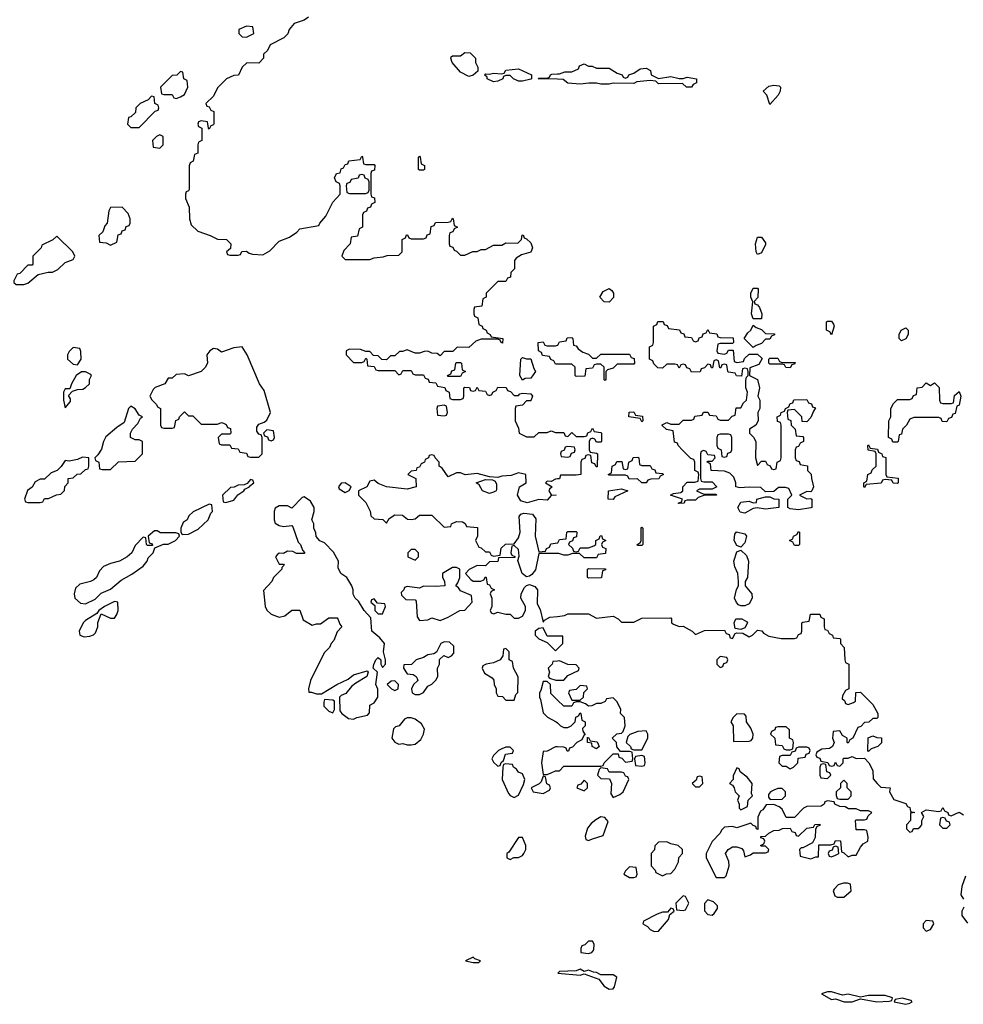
# Model space of a CAD drawing. Header units: inches. Extents: x 1980008 to 2252673, y 74414 to 260562.
# Tile 195 of 228: x 2187390 to 2191970, y 215059 to 219837. Entities that reach past the tile are written whole.
import ezdxf

# ---------------------------------------------------------------- set-up
doc = ezdxf.new("R2010")
doc.units = ezdxf.units.IN
doc.header["$MEASUREMENT"] = 0
doc.layers.add('C1281', color=7, linetype='Continuous')
doc.layers.add('C1291', color=7, linetype='Continuous')

msp = doc.modelspace()

# ---------------------------------------------------------------- linework, layer by layer
at = {"layer": 'C1281', "color": 5, "elevation": 60}
for points in [[(2188792, 219850), (2188770, 219835.3), (2188722, 219818), (2188698, 219790), (2188690.9, 219769.1), (2188671.2, 219748.9), (2188605.4, 219714.6), (2188592.7, 219687.3), (2188574, 219670), (2188574, 219650), (2188550, 219626), (2188492.7, 219627.3), (2188470, 219606), (2188452.7, 219567.3), (2188430, 219566), (2188394, 219550), (2188350, 219506), (2188330, 219466), (2188294, 219430), (2188298, 219418), (2188310, 219414), (2188318, 219398), (2188331.6, 219391.6), (2188332.7, 219332.7), (2188330, 219326), (2188318, 219322), (2188310, 219306), (2188306, 219310), (2188302, 219342), (2188270, 219346), (2188258, 219342), (2188254, 219330), (2188258, 219318), (2188274, 219310), (2188274, 219250), (2188258, 219242), (2188254, 219230), (2188254, 219190), (2188238, 219182), (2188232, 219150), (2188218, 219142), (2188212.7, 219127.3), (2188212.7, 219012.7), (2188210, 219006), (2188198, 219002), (2188194, 218990), (2188194, 218970), (2188212.7, 218927.3), (2188214, 218870), (2188222, 218842), (2188254, 218810), (2188314, 218790), (2188350, 218771.3), (2188394, 218770), (2188414, 218750), (2188412.7, 218727.3), (2188394, 218710), (2188398, 218698), (2188410, 218694), (2188450, 218694), (2188462, 218698), (2188467.3, 218712.7), (2188490, 218714), (2188503.6, 218703.6), (2188519.6, 218699.6), (2188570, 218696), (2188604.7, 218715.3), (2188650, 218762), (2188699, 218781), (2188734.6, 218805.4), (2188750, 218822), (2188842, 218838), (2188846, 218850), (2188876.4, 218883.6), (2188909.1, 218950.9), (2188946, 218990), (2188946, 219030), (2188942, 219042), (2188926, 219050), (2188918, 219070), (2188928, 219090), (2188946, 219094), (2188950, 219114), (2188962, 219118), (2188970, 219134), (2188982, 219138), (2188987.3, 219152.7), (2189042, 219158), (2189050, 219174), (2189054, 219170), (2189058, 219138), (2189070, 219134), (2189110, 219134), (2189114, 219130), (2189112.7, 219107.3), (2189098, 219102), (2189094, 219090), (2189094, 218990), (2189098, 218978), (2189112.7, 218972.7), (2189114, 218950), (2189098, 218942), (2189092.7, 218927.3), (2189078, 218922), (2189072.7, 218907.3), (2189058, 218902), (2189054, 218890), (2189054, 218830), (2189038, 218822), (2189030, 218786), (2188998, 218782), (2188994, 218750), (2188963.6, 218716.4), (2188954, 218690), (2188970, 218674), (2189090, 218674), (2189110, 218682), (2189154.6, 218685.4), (2189172.7, 218692.7), (2189230, 218694), (2189246, 218710), (2189246, 218770), (2189262, 218778), (2189267.3, 218792.7), (2189272.7, 218792.7), (2189278, 218778), (2189290, 218774), (2189350, 218774), (2189362, 218778), (2189367.3, 218792.7), (2189382, 218798), (2189387.3, 218832.7), (2189402, 218838), (2189407.3, 218852.7), (2189470, 218854), (2189482, 218858), (2189490, 218874), (2189494, 218870), (2189498, 218838), (2189514, 218830), (2189498, 218822), (2189492.7, 218807.3), (2189478, 218802), (2189474, 218790), (2189474, 218750), (2189478, 218738), (2189492.7, 218732.7), (2189498, 218718), (2189510, 218714), (2189530, 218694), (2189550, 218694), (2189588.4, 218711.6), (2189610, 218712), (2189630, 218722), (2189650, 218722), (2189690, 218742), (2189730, 218742), (2189750, 218754), (2189807.3, 218752.7), (2189826, 218770), (2189828.4, 218791.6), (2189832.7, 218792.7), (2189838, 218778), (2189850, 218774), (2189870, 218754), (2189878, 218730), (2189871.3, 218708.7), (2189824.7, 218695.3), (2189799.6, 218680.4), (2189791.6, 218668.4), (2189791.6, 218628.4), (2189774, 218610), (2189772.7, 218587.3), (2189758, 218582), (2189750, 218566), (2189710, 218566), (2189654, 218510), (2189654, 218490), (2189638, 218482), (2189632.7, 218447.3), (2189598, 218442), (2189594, 218430), (2189594, 218410), (2189598, 218398), (2189614, 218390), (2189618, 218358), (2189634, 218350), (2189638, 218338), (2189654, 218330), (2189658, 218318), (2189674, 218310), (2189678, 218298), (2189734, 218290), (2189732.7, 218267.3), (2189726, 218270), (2189722, 218282), (2189710, 218286), (2189630, 218286), (2189603.6, 218276.4), (2189570, 218246), (2189512.7, 218247.3), (2189492.7, 218227.3), (2189450, 218226), (2189430, 218206), (2189416.4, 218216.4), (2189390, 218218), (2189370, 218228), (2189352.7, 218227.3), (2189330, 218218), (2189310, 218218), (2189270, 218235.3), (2189247.3, 218227.3), (2189232.7, 218227.3), (2189210, 218206), (2189190, 218206), (2189170, 218186), (2189147.3, 218187.3), (2189130, 218206), (2189107.3, 218207.3), (2189090, 218226), (2189070, 218226), (2189043.6, 218236.4), (2188990, 218238), (2188974, 218230), (2188974, 218210), (2189010, 218174), (2189050, 218174), (2189062, 218178), (2189070, 218194), (2189074, 218190), (2189078, 218158), (2189110, 218154), (2189118, 218138), (2189130, 218134), (2189210, 218134), (2189230, 218114), (2189242, 218118), (2189250, 218134), (2189290, 218134), (2189298, 218118), (2189310, 218114), (2189350, 218114), (2189358, 218098), (2189372.7, 218092.7), (2189378, 218078), (2189410, 218074), (2189418, 218058), (2189452.7, 218052.7), (2189458, 218038), (2189474, 218030), (2189478, 217998), (2189490, 217994), (2189530, 217994), (2189542, 217998), (2189546, 218010), (2189546, 218050), (2189550, 218054), (2189572.7, 218052.7), (2189578, 218038), (2189590, 218034), (2189602, 218038), (2189610, 218054), (2189618, 218038), (2189650, 218034), (2189658, 218018), (2189670, 218014), (2189682, 218018), (2189686, 218030), (2189702, 218038), (2189710, 218054), (2189751.6, 218051.6), (2189758, 218038), (2189772.7, 218032.7), (2189790, 218014), (2189810, 218014), (2189818, 218022), (2189830, 218024.7), (2189870, 218022), (2189878, 218010), (2189870, 217988), (2189850, 217988), (2189830, 217966), (2189798, 217962), (2189794, 217950), (2189794, 217890), (2189810, 217854), (2189814, 217830), (2189850, 217812), (2189887.3, 217812.7), (2189910, 217834), (2189950, 217834), (2189970, 217842), (2189990, 217834), (2190000, 217834)], [(2190000, 219547.9), (2189906, 219550), (2189910, 219554), (2189950, 219554), (2189962, 219558), (2189966, 219570), (2189972.7, 219572.7), (2190000, 219573.6)], [(2190000, 218166), (2189990, 218166), (2189982, 218182), (2189967.3, 218187.3), (2189962, 218202), (2189927.3, 218207.3), (2189922, 218222), (2189908, 218230), (2189906, 218270), (2189930, 218274), (2189938, 218258), (2189950, 218254), (2189990, 218254), (2190000, 218257.3)], [(2190000, 217608.3), (2189990, 217608), (2189970, 217595.3), (2189950, 217598), (2189942, 217590), (2189974, 217570), (2189961, 217559), (2189958, 217550), (2189970, 217532), (2189994, 217530), (2189970, 217528), (2189950, 217506), (2189910, 217508.7), (2189852.5, 217492.5), (2189822, 217502), (2189806, 217530), (2189815.3, 217570), (2189848, 217590), (2189846, 217630), (2189810, 217638), (2189775.3, 217624.7), (2189730, 217622), (2189710, 217615.3), (2189670, 217618), (2189610, 217635.3), (2189551.6, 217628.4), (2189530, 217638), (2189510, 217638), (2189470, 217618), (2189440.4, 217660.4), (2189426, 217670), (2189426, 217690), (2189406, 217710), (2189402, 217722), (2189390, 217726), (2189378, 217722), (2189374, 217710), (2189358, 217702), (2189354, 217690), (2189338, 217682), (2189330, 217666), (2189318, 217662), (2189314, 217650), (2189290, 217646), (2189274, 217630), (2189312, 217610), (2189314, 217570), (2189270, 217559), (2189169.4, 217569.4), (2189130, 217586), (2189110, 217602), (2189090, 217598), (2189074, 217570), (2189034, 217550), (2189034, 217530), (2189070, 217494), (2189091.6, 217451.6), (2189094, 217430), (2189110, 217414), (2189151.6, 217411.6), (2189170, 217394), (2189183.1, 217416.9), (2189210, 217434), (2189248, 217432), (2189272.7, 217412.7), (2189290, 217412), (2189310, 217414), (2189330, 217432), (2189390, 217432), (2189450, 217374), (2189482, 217378), (2189486, 217390), (2189510, 217402), (2189539.6, 217399.6), (2189552.7, 217392.7), (2189558, 217378), (2189612, 217372), (2189612, 217330), (2189602, 217310), (2189618, 217278), (2189630, 217274), (2189650, 217254), (2189670, 217254), (2189678, 217238), (2189690, 217234), (2189722, 217238), (2189727.3, 217272.7), (2189748.4, 217291.6), (2189790, 217294), (2189810, 217322), (2189819.3, 217350), (2189814, 217426), (2189822.7, 217437.3), (2189837.2, 217442.8), (2189878, 217438), (2189894.8, 217414.8), (2189891, 217330), (2189910, 217254), (2189942, 217258), (2189946, 217270), (2189962, 217278), (2189967.3, 217292.7), (2190000, 217297.7)], [(2190000, 217247.2), (2189910, 217246), (2189893, 217167), (2189875.9, 217144.1), (2189863.5, 217136.5), (2189850, 217133.2), (2189828.7, 217150), (2189807.3, 217212.7), (2189813.6, 217233.6), (2189810, 217266), (2189790, 217286), (2189778, 217282), (2189774, 217250), (2189778, 217238), (2189792.7, 217232.7), (2189792.7, 217227.3), (2189714, 217226), (2189710, 217208), (2189670, 217206), (2189650, 217186), (2189610, 217188), (2189571.6, 217168.4), (2189554, 217150), (2189579.6, 217119.6), (2189590, 217112), (2189627.3, 217112.7), (2189642, 217118), (2189650, 217134), (2189654, 217130), (2189658, 217098), (2189670, 217094), (2189678, 217078), (2189694, 217070), (2189678, 217062), (2189674, 217050), (2189682, 217030), (2189682, 216990), (2189674, 216970), (2189678, 216958), (2189690, 216954), (2189710, 216962), (2189750, 216952), (2189770, 216952), (2189790, 216932), (2189810, 216932), (2189830, 216942), (2189844, 216970), (2189844, 216990), (2189822, 217030), (2189824, 217050), (2189839.3, 217080.7), (2189850, 217092), (2189864, 217096), (2189890, 217086), (2189902.8, 217070), (2189902, 217002), (2189915.3, 216975.3), (2189930, 216914), (2189936.4, 216923.6), (2189963.1, 216936.9), (2190000, 216941.3)], [(2190000, 216846), (2189950, 216846), (2189930, 216886), (2189910, 216882), (2189892, 216870), (2189892, 216850), (2189910, 216832), (2189950, 216814), (2189990, 216774), (2190000, 216784)], [(2190000, 216724.8), (2189978, 216722), (2189974, 216710), (2189954, 216690), (2189962, 216670), (2189954, 216650), (2189962, 216642), (2189991.6, 216631.6), (2190000, 216631.7)], [(2190000, 216535.4), (2189967.3, 216567.3), (2189966, 216610), (2189950, 216626), (2189930, 216626), (2189918.8, 216581.2), (2189912, 216570), (2189912, 216550), (2189918, 216538), (2189930, 216474), (2189951.6, 216451.6), (2189994, 216430), (2190000, 216424)], [(2190000, 216307.5), (2189990, 216308), (2189950, 216288), (2189930, 216286), (2189922.8, 216230), (2189930, 216174), (2189950, 216174), (2189970, 216182), (2189990, 216192), (2190000, 216192)]]:
    msp.add_lwpolyline(points, dxfattribs=at)
for points in [[(2188490, 219806), (2188454, 219790), (2188454, 219770), (2188470, 219754), (2188490, 219752), (2188510, 219762), (2188526, 219770), (2188522, 219802)], [(2189570, 219562), (2189530, 219582), (2189489, 219630), (2189482, 219650), (2189484, 219656), (2189490, 219662), (2189530, 219662), (2189550, 219678), (2189576, 219676), (2189602, 219650), (2189602, 219630), (2189612.7, 219607.3), (2189612.7, 219587.3), (2189590, 219568)], [(2188170, 219586), (2188152, 219568), (2188130, 219566), (2188074, 219510), (2188078, 219478), (2188090, 219474), (2188130, 219474), (2188138, 219458), (2188150, 219454), (2188170, 219462), (2188190, 219474), (2188206, 219510), (2188202, 219542), (2188186, 219550), (2188182, 219582)], [(2189810, 219539), (2189786, 219550), (2189770, 219566), (2189750, 219566), (2189738, 219562), (2189734, 219550), (2189710, 219538), (2189690, 219535.3), (2189658, 219550), (2189658, 219558), (2189646, 219570), (2189650, 219574), (2189670, 219572), (2189690, 219578), (2189730, 219574), (2189742, 219578), (2189750, 219591.3), (2189810, 219598), (2189874, 219570), (2189874, 219550), (2189870, 219549), (2189830, 219539)], [(2188030, 219466), (2188012.7, 219447.3), (2187974, 219430), (2187954, 219410), (2187952.7, 219387.3), (2187930, 219366), (2187918, 219362), (2187914, 219330), (2187930, 219314), (2187970, 219314), (2188047.3, 219392.7), (2188062, 219398), (2188066, 219410), (2188062, 219422), (2188046, 219430), (2188042, 219462)], [(2188070, 219278), (2188054, 219270), (2188034, 219250), (2188038, 219218), (2188070, 219214), (2188086, 219230), (2188086, 219270)], [(2189330, 219106), (2189326, 219110), (2189326, 219170), (2189330, 219174), (2189334, 219170), (2189338, 219138), (2189354, 219130), (2189354, 219110), (2189350, 219106)], [(2189050, 219086), (2189038, 219082), (2189032.7, 219067.3), (2188998, 219062), (2188992.7, 219047.3), (2188978, 219042), (2188974, 219030), (2188978, 218998), (2188990, 218994), (2189070, 218994), (2189082, 218998), (2189086, 219010), (2189086, 219050), (2189082, 219062), (2189067.3, 219067.3), (2189062, 219082)], [(2187887.3, 218927.3), (2187830, 218926), (2187822, 218910), (2187814, 218850), (2187803.6, 218836.4), (2187792.7, 218807.3), (2187774, 218790), (2187778, 218758), (2187810, 218754), (2187830, 218742), (2187862, 218758), (2187867.3, 218792.7), (2187882, 218798), (2187887.3, 218812.7), (2187902, 218818), (2187907.3, 218832.7), (2187922, 218838), (2187926, 218850), (2187926, 218870), (2187916.4, 218896.4)], [(2187570, 218786), (2187551.6, 218768.4), (2187498, 218742), (2187494, 218730), (2187454, 218690), (2187454, 218650), (2187450, 218646), (2187430, 218646), (2187390, 218606), (2187378, 218602), (2187362, 218570), (2187362, 218562), (2187372.7, 218552.7), (2187410, 218552), (2187430, 218558), (2187480.2, 218599.8), (2187528.7, 218611.3), (2187550, 218611.3), (2187575.5, 218624.5), (2187610, 218658), (2187650, 218674), (2187658, 218690), (2187648, 218710)], [(2187650, 218246), (2187630, 218226), (2187622, 218210), (2187622, 218190), (2187650, 218164.7), (2187670, 218162), (2187688.7, 218190), (2187687.3, 218227.3), (2187682, 218242)], [(2188470, 218248.7), (2188430, 218245.2), (2188370, 218224), (2188350, 218238), (2188330, 218242), (2188312, 218230), (2188298, 218210), (2188301, 218170), (2188290.7, 218149.3), (2188270.7, 218129.3), (2188210, 218108.7), (2188190, 218118), (2188150, 218115.3), (2188130, 218098), (2188110, 218098), (2188094, 218070), (2188047.3, 218052.7), (2188038, 218042), (2188022, 218010), (2188031.6, 217991.6), (2188054, 217970), (2188058, 217958), (2188074, 217950), (2188074, 217870), (2188078, 217858), (2188090, 217854), (2188130, 217854), (2188142, 217858), (2188147.3, 217892.7), (2188162, 217898), (2188166, 217910), (2188190, 217934), (2188210, 217914), (2188230, 217914), (2188270, 217874), (2188350, 217874), (2188370, 217882), (2188379.6, 217879.6), (2188392.7, 217872.7), (2188398, 217858), (2188412.7, 217852.7), (2188414, 217830), (2188410, 217826), (2188370, 217826), (2188354, 217810), (2188358, 217778), (2188370, 217774), (2188410, 217774), (2188418, 217758), (2188450, 217754), (2188458, 217738), (2188490, 217734), (2188498, 217718), (2188510, 217714), (2188550, 217714), (2188566, 217730), (2188566, 217810), (2188562, 217822), (2188550, 217826), (2188540.4, 217840.4), (2188540.4, 217859.6), (2188550, 217874), (2188576.4, 217883.6), (2188590, 217894), (2188608, 217930), (2188577, 218037), (2188554, 218070), (2188494, 218210)], [(2189470, 218106), (2189466, 218110), (2189482, 218118), (2189487.3, 218132.7), (2189502, 218138), (2189506, 218170), (2189510, 218174), (2189530, 218174), (2189534, 218170), (2189538, 218138), (2189554, 218130), (2189538, 218122), (2189530, 218106)], [(2189850, 218191.3), (2189870, 218192), (2189884.7, 218144.7), (2189894, 218130), (2189870, 218098), (2189843.6, 218096.4), (2189830, 218088), (2189818, 218110), (2189822, 218190), (2189830, 218198)], [(2187710, 218128), (2187690, 218128), (2187664.7, 218110), (2187642, 218070), (2187634, 218046), (2187610, 218046), (2187602, 218030), (2187602, 217990), (2187610, 217954), (2187636.4, 217983.6), (2187636.4, 217996.4), (2187627.3, 218012.7), (2187646, 218034), (2187670, 218042), (2187696.4, 218043.6), (2187710, 218052), (2187728, 218070), (2187728.4, 218091.6), (2187738, 218110), (2187734.6, 218114.6)], [(2187930, 217962), (2187918, 217950), (2187897.3, 217882.7), (2187861.4, 217858.6), (2187807.7, 217812.3), (2187796, 217790), (2187786.8, 217753.2), (2187770, 217726), (2187754, 217710), (2187758, 217698), (2187774, 217690), (2187778, 217658), (2187790, 217654), (2187830, 217654), (2187870, 217692), (2187950, 217694), (2187986, 217730), (2187986, 217790), (2187970, 217798), (2187950, 217798), (2187928, 217810), (2187928, 217830), (2187938, 217850), (2187963.1, 217876.9), (2187976.4, 217903.6), (2187986, 217910), (2187970, 217918), (2187950, 217948)], [(2189450, 217966), (2189418, 217962), (2189414, 217950), (2189418, 217918), (2189450, 217914), (2189462, 217918), (2189466, 217930), (2189462, 217962)], [(2188590, 217846), (2188574, 217830), (2188578, 217818), (2188592.7, 217812.7), (2188598, 217798), (2188610, 217794), (2188622, 217798), (2188626, 217810), (2188622, 217842)], [(2187694.6, 217714.6), (2187670, 217702), (2187630, 217695.3), (2187610, 217698), (2187591.2, 217668.9), (2187571.2, 217648.9), (2187542, 217638), (2187510, 217608), (2187490, 217608), (2187465.4, 217594.6), (2187451.3, 217568.7), (2187428, 217552), (2187414, 217510), (2187418, 217498), (2187430, 217494), (2187490, 217494), (2187502, 217498), (2187510, 217514), (2187530, 217514), (2187568.4, 217531.6), (2187590, 217534), (2187607.3, 217552.7), (2187608.4, 217571.6), (2187626, 217590), (2187626, 217610), (2187650, 217614), (2187668.4, 217631.6), (2187687.3, 217632.7), (2187710, 217654), (2187722, 217658), (2187726, 217670), (2187726, 217710)], [(2188510, 217606), (2188494, 217586), (2188479.6, 217580.4), (2188450, 217578), (2188431.6, 217568.4), (2188412.7, 217567.3), (2188374, 217530), (2188378, 217498), (2188390, 217494), (2188430, 217504.7), (2188448.7, 217531.3), (2188478, 217550), (2188482, 217558), (2188506, 217570), (2188506, 217574), (2188526, 217590), (2188522, 217602)], [(2189670, 217537.2), (2189635.3, 217550), (2189620.4, 217580.4), (2189606, 217590), (2189650, 217606), (2189684.7, 217604.7), (2189698, 217598), (2189703.6, 217583.6), (2189703.6, 217556.4), (2189702, 217550), (2189690, 217544)], [(2188970, 217588.7), (2188950, 217588), (2188938, 217570), (2188941, 217561), (2188970, 217542), (2188988.4, 217551.6), (2188998, 217570)], [(2188770, 217522), (2188761, 217519), (2188710, 217466), (2188690, 217478), (2188650, 217478), (2188630, 217466), (2188624.7, 217450), (2188624.7, 217410), (2188630, 217394), (2188650, 217382), (2188670, 217378), (2188710, 217382), (2188716, 217376), (2188741, 217301), (2188752, 217290), (2188762, 217262), (2188774, 217250), (2188770, 217246), (2188732.7, 217247.3), (2188716.4, 217256.4), (2188690, 217258), (2188670, 217246), (2188650, 217248), (2188639.6, 217240.4), (2188632, 217230), (2188650, 217194), (2188670, 217194), (2188674, 217190), (2188662, 217178), (2188662, 217170), (2188622, 217130), (2188614, 217110), (2188572.7, 217067.3), (2188581, 216990), (2188590, 216972), (2188610, 216952), (2188650, 216938), (2188676.4, 216943.6), (2188710, 216972), (2188750, 216972), (2188765.4, 216925.4), (2188810, 216898), (2188830, 216904.7), (2188850, 216904.7), (2188890, 216934), (2188930, 216934), (2188934, 216930), (2188943.6, 216903.6), (2188954, 216890), (2188930, 216866), (2188915.3, 216824.7), (2188902, 216810), (2188894, 216790), (2188870, 216766), (2188843.6, 216716.4), (2188802, 216630), (2188792, 216590), (2188794, 216574), (2188806, 216574), (2188830, 216564.7), (2188855.3, 216564.7), (2188929.3, 216610.7), (2188984, 216636), (2189010, 216658), (2189076.9, 216676.9), (2189082, 216670), (2189074, 216650), (2189022, 216618), (2188999.6, 216600.4), (2188972.7, 216567.3), (2188950, 216558), (2188942, 216550), (2188943.6, 216483.6), (2188954, 216470), (2188986.4, 216446.4), (2189010, 216442), (2189026, 216450), (2189078, 216462), (2189087.3, 216472.7), (2189089.1, 216510.9), (2189110, 216522), (2189128.7, 216550), (2189128.7, 216588.7), (2189118, 216610), (2189126, 216670), (2189106, 216690), (2189108, 216708), (2189118, 216730), (2189130, 216742), (2189142, 216730), (2189142, 216710), (2189150, 216694), (2189166, 216710), (2189166, 216730), (2189155.3, 216770), (2189161.2, 216810), (2189138, 216838), (2189099, 216870), (2189094.6, 216934.6), (2189062, 216970), (2189034.6, 217014.6), (2189018, 217030), (2189008.7, 217048.7), (2189008.7, 217070), (2189002, 217090), (2188978, 217130), (2188948, 217150), (2188936.4, 217176.4), (2188938, 217210), (2188913.6, 217253.6), (2188870, 217298), (2188847.3, 217307.3), (2188828.4, 217328.4), (2188827.3, 217347.3), (2188818, 217370), (2188818, 217390), (2188808, 217410), (2188819, 217450), (2188819, 217470), (2188801.2, 217501.2)], [(2188310, 217486), (2188231.2, 217448.9), (2188211, 217429), (2188202, 217410), (2188182.8, 217397.2), (2188171.3, 217370), (2188172, 217350), (2188178, 217338), (2188210, 217341), (2188256, 217364), (2188304, 217410), (2188318, 217442), (2188326, 217450), (2188322, 217482)], [(2188056.4, 217356.4), (2188043.6, 217356.4), (2188014, 217330), (2188018, 217298), (2188032.7, 217292.7), (2188034, 217286), (2188010, 217286), (2188006, 217290), (2188002, 217322), (2187990, 217326), (2187950, 217286), (2187934, 217250), (2187912, 217230), (2187874, 217210), (2187830, 217198), (2187796.9, 217183.1), (2187776.9, 217163.1), (2187762, 217130), (2187750, 217118), (2187734, 217110), (2187682, 217098), (2187661.4, 217078.6), (2187654, 217050), (2187657.3, 217030), (2187684.7, 217004.7), (2187710, 217001.6), (2187755.6, 217024.4), (2187785.6, 217054.4), (2187830, 217073.4), (2187882.9, 217117.1), (2187934.2, 217145.8), (2187990, 217184.7), (2188008.7, 217210), (2188014, 217226), (2188038, 217250), (2188046, 217274), (2188088.4, 217291.6), (2188110, 217292), (2188146, 217310), (2188166, 217330), (2188162, 217342), (2188147.3, 217347.3), (2188072.7, 217347.3)], [(2189310, 217266), (2189290, 217266), (2189274, 217250), (2189274, 217230), (2189310, 217214), (2189326, 217230), (2189326, 217250)], [(2189510, 217178), (2189490, 217178), (2189442, 217150), (2189442, 217130), (2189451.6, 217111.6), (2189454, 217090), (2189410, 217086), (2189350, 217088), (2189330, 217078), (2189270, 217086), (2189258, 217082), (2189254, 217070), (2189242, 217058), (2189243.6, 217043.6), (2189263.6, 217023.6), (2189310, 217022), (2189314.8, 217014.8), (2189319.6, 216939.6), (2189330, 216922), (2189370, 216924.7), (2189390, 216934.8), (2189430, 216922), (2189470, 216938), (2189526, 216970), (2189550, 216972), (2189586, 217010), (2189582, 217042), (2189530, 217066), (2189520.4, 217080.4), (2189506, 217090), (2189516.4, 217103.6), (2189526, 217130), (2189526, 217170)], [(2189110, 217026), (2189098, 217022), (2189094, 217010), (2189114, 216994), (2189114, 216970), (2189130, 216954), (2189150, 216954), (2189166, 216990), (2189162, 217002), (2189126, 217006)], [(2187850, 217014), (2187802, 216990), (2187774, 216970), (2187764.7, 216955.3), (2187710, 216922), (2187698, 216910), (2187678, 216870), (2187682, 216850), (2187702.8, 216842.8), (2187730, 216846), (2187748.8, 216851.1), (2187758, 216862), (2187768.7, 216890), (2187768.7, 216911.3), (2187786, 216954), (2187830, 216932), (2187850, 216932), (2187862, 216950), (2187868, 216970), (2187866, 217010)], [(2189450, 216818), (2189434, 216810), (2189412.7, 216767.3), (2189399.6, 216760.4), (2189370, 216755.3), (2189350, 216742), (2189314, 216730), (2189291.6, 216708.4), (2189254, 216706), (2189252, 216690), (2189270, 216662), (2189299.6, 216659.6), (2189314, 216650), (2189319.6, 216639.6), (2189322, 216630), (2189302, 216610), (2189292, 216590), (2189294, 216570), (2189310, 216562), (2189330, 216562), (2189350, 216572), (2189370, 216602), (2189390, 216612), (2189410, 216632), (2189419, 216650), (2189418, 216690), (2189428, 216710), (2189428, 216732), (2189448, 216752), (2189470, 216742), (2189486, 216750), (2189496.4, 216763.6), (2189496.4, 216796.4), (2189476.4, 216816.4)], [(2189750, 216786), (2189738, 216782), (2189734, 216750), (2189722, 216730), (2189690, 216715.3), (2189654, 216710), (2189638, 216702), (2189634, 216690), (2189645.4, 216665.4), (2189683.6, 216643.6), (2189691.6, 216631.6), (2189692, 216610), (2189702, 216590), (2189702, 216570), (2189710, 216554), (2189732.7, 216552.7), (2189750, 216534), (2189790, 216534), (2189798, 216562), (2189807.3, 216572.7), (2189808.4, 216648.4), (2189786, 216690), (2189782, 216722), (2189766, 216730), (2189766, 216770)], [(2189210, 216628), (2189192.7, 216627.3), (2189174, 216610), (2189194, 216590), (2189210, 216582), (2189226, 216590), (2189228, 216610)], [(2188870, 216538), (2188865.4, 216525.4), (2188866.4, 216506.4), (2188890, 216482), (2188910, 216474), (2188918, 216490), (2188918, 216530), (2188910, 216535.3)], [(2189290, 216449), (2189270, 216448.7), (2189258, 216442), (2189231, 216410), (2189214.4, 216405.6), (2189204, 216396), (2189196, 216350), (2189210.7, 216330.7), (2189230, 216321), (2189250, 216324.7), (2189270, 216318), (2189290, 216318), (2189310, 216322), (2189336, 216344), (2189349.2, 216370), (2189354.6, 216394.6), (2189340.2, 216420.2), (2189310, 216442)], [(2189770, 216306), (2189750, 216306), (2189730, 216298), (2189714, 216290), (2189690, 216266), (2189682, 216250), (2189690, 216234), (2189710, 216214), (2189722, 216218), (2189727.3, 216232.7), (2189738, 216242), (2189747.3, 216272.7), (2189782, 216278), (2189786, 216290)], [(2189750, 216226), (2189738, 216222), (2189734, 216210), (2189732, 216150), (2189762, 216082), (2189770, 216072), (2189790, 216062), (2189810, 216074), (2189835.3, 216124.7), (2189841.2, 216150), (2189830, 216178), (2189810, 216186), (2189800.4, 216200.4), (2189786, 216210), (2189782, 216222)], [(2189930, 216166), (2189921, 216139), (2189911.2, 216128.9), (2189872, 216110), (2189882, 216090), (2189930, 216082), (2189962, 216098), (2189966, 216110), (2189962, 216122), (2189948.4, 216128.4), (2189942, 216162)], [(2189830, 215868.7), (2189810, 215868), (2189763.6, 215796.4), (2189754, 215790), (2189754, 215770), (2189770, 215762), (2189788.4, 215771.6), (2189810, 215771), (2189830, 215781), (2189837.2, 215790), (2189846, 215810), (2189846, 215830)], [(2189590, 215288), (2189554, 215270), (2189590, 215261), (2189610, 215262), (2189618, 215262), (2189626, 215270), (2189599, 215279)]]:
    msp.add_lwpolyline(points, close=True, dxfattribs=at)
at = {"layer": 'C1291', "color": 5, "elevation": 60}
for points in [[(2190000, 219573.6), (2190010, 219574), (2190036.4, 219583.6), (2190070, 219584.7), (2190102, 219598), (2190107.3, 219612.7), (2190130, 219622), (2190151.3, 219611.3), (2190168.7, 219611.3), (2190190, 219602), (2190250, 219602), (2190290, 219578), (2190314, 219570), (2190318, 219558), (2190330, 219554), (2190342, 219558), (2190346, 219570), (2190370, 219578), (2190402, 219598), (2190430, 219601), (2190452, 219590), (2190454, 219570), (2190490, 219551.3), (2190550, 219561), (2190590, 219551.3), (2190610, 219551.3), (2190630, 219558), (2190674, 219550), (2190674, 219530), (2190658, 219522), (2190650, 219509), (2190626, 219510), (2190607.3, 219527.3), (2190490, 219526), (2190478, 219538), (2190450, 219542), (2190384.7, 219535.3), (2190370, 219528), (2190270, 219528.7), (2190250, 219524), (2190210, 219524), (2190190, 219528.7), (2190151.6, 219528.4), (2190110, 219524), (2190050, 219528.7), (2190027.3, 219547.3), (2190000, 219547.9)], [(2190000, 218257.3), (2190002, 218258), (2190010, 218274), (2190042, 218278), (2190047.3, 218292.7), (2190070, 218294), (2190074, 218290), (2190078, 218258), (2190090, 218254), (2190099.6, 218239.6), (2190123.6, 218223.6), (2190150, 218214), (2190170, 218194), (2190190, 218194), (2190210, 218214), (2190350, 218214), (2190358, 218198), (2190372.7, 218192.7), (2190374, 218170), (2190370, 218166), (2190290, 218166), (2190270, 218146), (2190242, 218138), (2190234, 218130), (2190234, 218090), (2190230, 218086), (2190226, 218090), (2190226, 218150), (2190210, 218166), (2190190, 218166), (2190178, 218162), (2190170, 218146), (2190138, 218142), (2190132.7, 218107.3), (2190090, 218106), (2190086, 218110), (2190086, 218150), (2190070, 218166), (2190000, 218166)], [(2190000, 217834), (2190030, 217834), (2190038, 217818), (2190050, 217814), (2190070, 217834), (2190090, 217814), (2190130, 217814), (2190142, 217818), (2190147.3, 217832.7), (2190162, 217838), (2190170, 217854), (2190178, 217838), (2190210, 217834), (2190214, 217830), (2190214, 217790), (2190210, 217786), (2190190, 217786), (2190182, 217802), (2190170, 217806), (2190158, 217802), (2190154, 217790), (2190154, 217750), (2190158, 217738), (2190190, 217734), (2190194, 217730), (2190192.7, 217667.3), (2190187.3, 217667.3), (2190182, 217682), (2190167.3, 217687.3), (2190162, 217722), (2190150, 217726), (2190138, 217722), (2190132.7, 217707.3), (2190118, 217702), (2190114, 217690), (2190114, 217630), (2190090, 217626), (2190014, 217626), (2190010, 217608.7), (2190000, 217608.3)], [(2190000, 217297.7), (2190002, 217298), (2190010, 217314), (2190042, 217318), (2190046, 217350), (2190050, 217354), (2190090, 217354), (2190094, 217350), (2190092.7, 217327.3), (2190078, 217322), (2190072.7, 217307.3), (2190058, 217302), (2190054, 217290), (2190072.7, 217272.7), (2190078, 217258), (2190090, 217254), (2190102, 217258), (2190110, 217274), (2190150, 217274), (2190176.4, 217283.6), (2190186, 217290), (2190186, 217310), (2190202, 217318), (2190207.3, 217332.7), (2190214, 217334), (2190218, 217318), (2190234, 217310), (2190218, 217302), (2190214, 217290), (2190218, 217278), (2190234, 217270), (2190232.7, 217247.3), (2190198, 217242), (2190190, 217226), (2190130, 217226), (2190107.3, 217247.3), (2190072.7, 217247.3), (2190050, 217238), (2190030, 217238), (2190007.3, 217247.3), (2190000, 217247.2)], [(2190000, 216941.3), (2190034.6, 216945.4), (2190050, 216954), (2190150, 216954), (2190190, 216932), (2190270, 216942), (2190294, 216930), (2190310, 216914), (2190370, 216914), (2190410, 216932), (2190550, 216934), (2190554, 216930), (2190554, 216910), (2190563.6, 216903.6), (2190590, 216892), (2190610, 216894), (2190654, 216870), (2190670, 216854), (2190712.7, 216872.7), (2190810, 216874), (2190818, 216858), (2190832.7, 216852.7), (2190838, 216838), (2190850, 216834), (2190862, 216858), (2190870, 216862), (2190899.6, 216859.6), (2190930, 216842), (2190946, 216850), (2190970, 216874), (2190991.3, 216871.3), (2190999.6, 216859.6), (2191025.4, 216845.4), (2191086, 216834), (2191150, 216834), (2191162, 216838), (2191170, 216854), (2191182, 216858), (2191186, 216870), (2191186, 216910), (2191190, 216914), (2191222, 216918), (2191227.3, 216952.7), (2191272.7, 216952.7), (2191278, 216938), (2191294, 216930), (2191294, 216890), (2191298, 216878), (2191310, 216874), (2191318, 216858), (2191334, 216850), (2191338, 216838), (2191370, 216834), (2191374, 216830), (2191374, 216810), (2191392, 216790), (2191394, 216730), (2191398, 216718), (2191414, 216710), (2191414, 216590), (2191398, 216582), (2191383.6, 216556.4), (2191382, 216542), (2191392.7, 216532.7), (2191398, 216518), (2191410, 216514), (2191436.4, 216523.6), (2191446, 216530), (2191447.3, 216572.7), (2191470, 216574), (2191530, 216514), (2191554, 216470), (2191554, 216450), (2191550, 216446), (2191530, 216446), (2191511.6, 216428.4), (2191490, 216426), (2191472.7, 216407.3), (2191458, 216402), (2191434, 216350), (2191418, 216342), (2191410, 216326), (2191406, 216330), (2191406, 216350), (2191383.1, 216363.1), (2191370, 216386), (2191338, 216382), (2191334, 216350), (2191342, 216330), (2191334, 216310), (2191319.6, 216300.4), (2191283.6, 216296.4), (2191258, 216282), (2191254, 216270), (2191258, 216258), (2191272.7, 216252.7), (2191278, 216238), (2191312.7, 216232.7), (2191318, 216218), (2191330, 216214), (2191342, 216218), (2191350, 216234), (2191358, 216218), (2191370, 216214), (2191386, 216230), (2191386, 216250), (2191390, 216254), (2191410, 216254), (2191430, 216262), (2191450, 216252), (2191490, 216254), (2191510.9, 216230.9), (2191530, 216194), (2191532.7, 216152.7), (2191552, 216130), (2191570, 216112), (2191614, 216110), (2191612, 216090), (2191632, 216052), (2191690, 216034), (2191698, 216018), (2191710, 216014), (2191714, 215994), (2191734, 215990), (2191714, 215986), (2191714, 215950), (2191694, 215930), (2191694, 215910), (2191710, 215894), (2191722, 215898), (2191728, 215912), (2191750, 215912), (2191760.4, 215919.6), (2191768, 215930), (2191768.4, 215951.6), (2191778, 215970), (2191766, 215990), (2191790, 216002), (2191850, 215994), (2191862, 215998), (2191870, 216014), (2191878, 215998), (2191894, 215990), (2191898, 215978), (2191910, 215974), (2191950, 215992), (2191970, 215978)], [(2190000, 216784), (2190026, 216810), (2190026, 216846), (2190000, 216846)], [(2190000, 216631.7), (2190030, 216632), (2190050, 216654), (2190102, 216678), (2190106, 216690), (2190090, 216706), (2190050, 216708), (2190010, 216726), (2190000, 216724.8)], [(2190000, 216192), (2190010, 216192), (2190030, 216214), (2190210, 216214), (2190222, 216218), (2190226, 216230), (2190270, 216274), (2190294, 216274), (2190298, 216258), (2190312.7, 216252.7), (2190330, 216234), (2190362, 216238), (2190366, 216250), (2190362, 216282), (2190350, 216286), (2190306, 216286), (2190288, 216308), (2190286, 216330), (2190266, 216350), (2190288.4, 216371.6), (2190310, 216374), (2190318, 216382), (2190328, 216410), (2190326, 216450), (2190306, 216470), (2190308, 216490), (2190290, 216526), (2190270, 216546), (2190238, 216542), (2190231.6, 216528.4), (2190210, 216518), (2190190, 216518), (2190167.3, 216507.3), (2190150, 216506), (2190136.4, 216516.4), (2190110, 216526), (2190090, 216526), (2190078, 216522), (2190070, 216506), (2190030, 216506), (2190000, 216535.4)], [(2190000, 216424), (2190014, 216410), (2190030, 216402), (2190050, 216402), (2190066, 216410), (2190086, 216430), (2190088.4, 216451.6), (2190102, 216458), (2190110, 216474), (2190114, 216470), (2190118, 216438), (2190134, 216430), (2190134, 216410), (2190122, 216398), (2190123.6, 216383.6), (2190134, 216366), (2190130, 216366), (2190118, 216342), (2190094, 216330), (2190072.7, 216307.3), (2190058, 216302), (2190052.7, 216287.3), (2190047.3, 216287.3), (2190042, 216302), (2190030, 216306), (2190000, 216307.5)], [(2191979.8, 215680.2), (2191962, 215630), (2191958, 215590), (2191971.2, 215568.9)], [(2191972, 215530), (2191962, 215510), (2191962, 215490), (2191990, 215452)]]:
    msp.add_lwpolyline(points, dxfattribs=at)
for points in [[(2191030, 219426), (2191015.3, 219470), (2190998, 219490), (2191026.3, 219513.7), (2191050, 219518.8), (2191076, 219516), (2191082, 219510), (2191081, 219490), (2191070.8, 219470)], [(2190970, 218698), (2190964, 218710), (2190961.2, 218750), (2190970, 218782), (2190990, 218782), (2191010, 218754), (2191010, 218746), (2190990, 218706)], [(2190250, 218466), (2190227.3, 218467.3), (2190206, 218490), (2190222, 218518), (2190250, 218532), (2190263.6, 218523.6), (2190272, 218510), (2190271.6, 218488.4)], [(2190950, 218386), (2190942, 218410), (2190947.3, 218467.3), (2190938, 218490), (2190938, 218510), (2190950, 218534), (2190970, 218534), (2190974, 218530), (2190971.6, 218488.4), (2190954, 218470), (2190958, 218458), (2190970, 218454), (2190979.6, 218439.6), (2190991.3, 218410), (2190990, 218386)], [(2190670, 218274), (2190682, 218278), (2190687.3, 218292.7), (2190702, 218298), (2190707.3, 218312.7), (2190722, 218318), (2190730, 218334), (2190738, 218318), (2190772.7, 218312.7), (2190778, 218298), (2190790, 218294), (2190852.7, 218292.7), (2190854, 218270), (2190850, 218266), (2190790, 218266), (2190778, 218262), (2190774, 218230), (2190778, 218218), (2190810, 218214), (2190822, 218218), (2190830, 218234), (2190852.7, 218232.7), (2190858, 218178), (2190870, 218174), (2190902, 218178), (2190907.3, 218192.7), (2190930, 218214), (2190970, 218214), (2190992.7, 218192.7), (2190976.9, 218163.1), (2190932.7, 218147.3), (2190932, 218110), (2190971, 218091), (2190981, 218050), (2190972, 218010), (2190982, 217990), (2190982, 217950), (2190972, 217930), (2190974, 217890), (2190962, 217870), (2190932, 217850), (2190932, 217830), (2190951.2, 217811.1), (2190962, 217790), (2190961, 217710), (2190970, 217674), (2190990, 217694), (2191010, 217694), (2191018, 217678), (2191032.7, 217672.7), (2191038, 217658), (2191050, 217654), (2191062, 217658), (2191066, 217690), (2191082, 217698), (2191086, 217710), (2191086, 217870), (2191082, 217882), (2191067.3, 217887.3), (2191066, 217910), (2191082, 217918), (2191086, 217930), (2191102, 217938), (2191106, 217950), (2191122, 217958), (2191130, 217974), (2191142, 217978), (2191147.3, 217992.7), (2191210, 217994), (2191218, 217978), (2191232.7, 217972.7), (2191238, 217958), (2191252.7, 217952.7), (2191242, 217938), (2191230, 217906), (2191210, 217886), (2191187.3, 217887.3), (2191186, 217910), (2191150, 217946), (2191118, 217942), (2191114, 217930), (2191118, 217898), (2191132.7, 217892.7), (2191134, 217870), (2191154, 217850), (2191158, 217818), (2191190, 217814), (2191194, 217810), (2191194, 217790), (2191178, 217782), (2191170, 217766), (2191158, 217762), (2191154, 217750), (2191154, 217710), (2191158, 217698), (2191172.7, 217692.7), (2191178, 217678), (2191212.7, 217672.7), (2191214, 217650), (2191231.6, 217631.6), (2191232, 217610), (2191242, 217570), (2191234, 217550), (2191230, 217546), (2191210, 217548), (2191174, 217530), (2191210, 217512), (2191230, 217514), (2191234, 217510), (2191234, 217470), (2191230, 217468.7), (2191170, 217459), (2191130, 217464), (2191118, 217470), (2191118, 217510), (2191138, 217530), (2191122, 217562), (2191107.3, 217567.3), (2191072.7, 217567.3), (2191050, 217548), (2191010, 217546), (2190987.3, 217567.3), (2190930, 217569.2), (2190885.2, 217565.2), (2190866, 217570), (2190866, 217590), (2190856.4, 217616.4), (2190836.4, 217636.4), (2190810, 217646), (2190746, 217650), (2190742, 217682), (2190726, 217690), (2190730, 217694), (2190750, 217694), (2190766, 217710), (2190762, 217722), (2190730, 217726), (2190722, 217742), (2190710, 217746), (2190698, 217742), (2190694, 217730), (2190694, 217610), (2190698, 217598), (2190710, 217594), (2190750, 217594), (2190774, 217570), (2190750, 217558), (2190690, 217558), (2190674, 217550), (2190710, 217534), (2190770, 217534), (2190771.3, 217530), (2190710, 217528.7), (2190682, 217518), (2190670, 217506), (2190630, 217506), (2190618, 217502), (2190614, 217490), (2190590, 217488.7), (2190586, 217490), (2190602, 217498), (2190606, 217510), (2190548, 217530), (2190563.1, 217536.9), (2190598, 217542), (2190608, 217550), (2190608.7, 217570), (2190630, 217592), (2190667.3, 217592.7), (2190682, 217598), (2190686, 217630), (2190682, 217642), (2190666, 217650), (2190666, 217690), (2190662, 217702), (2190647.3, 217707.3), (2190607.3, 217747.3), (2190586, 217770), (2190582, 217782), (2190567.3, 217787.3), (2190562, 217842), (2190528.4, 217848.4), (2190508.4, 217868.4), (2190508.4, 217871.6), (2190530, 217882), (2190550, 217874), (2190590, 217874), (2190610, 217894), (2190650, 217894), (2190662, 217898), (2190667.3, 217912.7), (2190702, 217918), (2190708, 217932), (2190730, 217932), (2190738, 217918), (2190770, 217914), (2190778, 217898), (2190790, 217894), (2190830, 217894), (2190847.3, 217912.7), (2190862, 217918), (2190867.3, 217952.7), (2190890, 217954), (2190902, 217978), (2190918, 217990), (2190922, 218030), (2190914, 218050), (2190914, 218086), (2190918, 218102), (2190926, 218110), (2190926, 218130), (2190922, 218142), (2190910, 218146), (2190898, 218142), (2190892.7, 218107.3), (2190868, 218108), (2190862, 218122), (2190830, 218126), (2190826, 218130), (2190822, 218162), (2190810, 218166), (2190798, 218162), (2190792.7, 218147.3), (2190787.3, 218147.3), (2190782, 218182), (2190770, 218186), (2190758, 218182), (2190752.7, 218147.3), (2190747.3, 218147.3), (2190742, 218162), (2190730, 218166), (2190712.7, 218147.3), (2190698, 218142), (2190692, 218128), (2190650, 218126), (2190642, 218142), (2190627.3, 218147.3), (2190622, 218162), (2190610, 218166), (2190598, 218162), (2190590, 218146), (2190582, 218162), (2190570, 218166), (2190530, 218166), (2190510, 218146), (2190487.3, 218147.3), (2190467.3, 218167.3), (2190462, 218182), (2190446, 218190), (2190446, 218250), (2190462, 218258), (2190466, 218270), (2190466, 218350), (2190482, 218358), (2190487.3, 218372.7), (2190512.7, 218372.7), (2190518, 218358), (2190532.7, 218352.7), (2190538, 218338), (2190592.7, 218332.7), (2190598, 218318), (2190612.7, 218312.7), (2190618, 218298), (2190650, 218294), (2190658, 218278)], [(2191330, 218308), (2191322, 218322), (2191306, 218330), (2191306, 218370), (2191310, 218374), (2191330, 218374), (2191339.6, 218359.6), (2191342, 218350)], [(2190950, 218246), (2190906, 218290), (2190923.1, 218316.9), (2190938, 218330), (2190950, 218354), (2190963.6, 218343.6), (2190990, 218334), (2191010, 218314), (2191052.7, 218312.7), (2191052.7, 218307.3), (2191038, 218302), (2191030, 218286), (2191010, 218286), (2190990, 218266), (2190963.6, 218256.4)], [(2191670, 218278), (2191658, 218290), (2191658, 218310), (2191668, 218330), (2191690, 218342), (2191702, 218330), (2191702, 218310), (2191690, 218288)], [(2191130, 218148), (2191108.4, 218148.4), (2191102, 218162), (2191090, 218166), (2191030, 218166), (2191026, 218170), (2191026, 218190), (2191030, 218194), (2191070, 218194), (2191078, 218178), (2191090, 218174), (2191152.7, 218172.7), (2191150, 218166), (2191138, 218162)], [(2191870, 217974), (2191910, 217974), (2191922, 217978), (2191927.3, 218012.7), (2191950, 218032), (2191958, 218010), (2191950, 217966), (2191938, 217962), (2191930, 217926), (2191918, 217922), (2191912.7, 217907.3), (2191898, 217902), (2191890, 217886), (2191867.3, 217887.3), (2191862, 217902), (2191850, 217906), (2191730, 217906), (2191710, 217898), (2191694, 217870), (2191674, 217850), (2191670, 217826), (2191658, 217822), (2191654, 217790), (2191650, 217786), (2191627.3, 217787.3), (2191622, 217802), (2191606, 217810), (2191608, 217890), (2191618, 217910), (2191618, 217950), (2191630, 217974), (2191650, 217994), (2191710, 217994), (2191722, 217998), (2191727.3, 218012.7), (2191742, 218018), (2191746, 218050), (2191770, 218054), (2191790, 218074), (2191810, 218062), (2191830, 218074), (2191852.7, 218052.7), (2191854, 217990), (2191858, 217978)], [(2190410, 217886), (2190402, 217902), (2190346, 217910), (2190347.3, 217932.7), (2190370, 217934), (2190378, 217918), (2190412.7, 217912.7), (2190414, 217890)], [(2190830, 217826), (2190790, 217826), (2190778, 217822), (2190774, 217810), (2190774, 217770), (2190778, 217758), (2190794, 217750), (2190798, 217718), (2190810, 217714), (2190822, 217718), (2190827.3, 217732.7), (2190842, 217738), (2190846, 217750), (2190846, 217810), (2190842, 217822)], [(2190050, 217766), (2190038, 217762), (2190032.7, 217747.3), (2190018, 217742), (2190014, 217730), (2190018, 217718), (2190050, 217714), (2190062, 217718), (2190067.3, 217732.7), (2190082, 217738), (2190086, 217750), (2190082, 217762)], [(2191650, 217586), (2191628.4, 217588.4), (2191622, 217602), (2191590, 217606), (2191578, 217602), (2191571.6, 217588.4), (2191498, 217582), (2191490, 217566), (2191486, 217570), (2191486, 217590), (2191502, 217598), (2191506, 217630), (2191522, 217638), (2191527.3, 217652.7), (2191546, 217670), (2191546, 217730), (2191542, 217742), (2191507.3, 217747.3), (2191506, 217770), (2191510, 217774), (2191518, 217758), (2191552.7, 217752.7), (2191558, 217738), (2191574, 217730), (2191578, 217718), (2191592.7, 217712.7), (2191594, 217630), (2191598, 217618), (2191652.7, 217612.7), (2191654, 217590)], [(2190410, 217674), (2190450, 217674), (2190458, 217658), (2190472.7, 217652.7), (2190478, 217638), (2190510, 217634), (2190514, 217630), (2190498, 217622), (2190491.6, 217608.4), (2190452.7, 217607.3), (2190438, 217602), (2190430, 217588.7), (2190410, 217588.7), (2190388.4, 217608.4), (2190348, 217608), (2190342, 217622), (2190330, 217626), (2190250, 217626), (2190246, 217630), (2190262, 217638), (2190266, 217670), (2190282, 217678), (2190287.3, 217692.7), (2190312.7, 217692.7), (2190318, 217658), (2190330, 217654), (2190342, 217658), (2190346, 217690), (2190362, 217698), (2190367.3, 217712.7), (2190390, 217714), (2190394, 217710), (2190398, 217678)], [(2190270, 217509.2), (2190246, 217510), (2190248, 217550), (2190310, 217561), (2190342, 217550), (2190278, 217522)], [(2191010, 217462), (2190968.8, 217468.9), (2190950, 217465.2), (2190910, 217442.7), (2190887.2, 217447.2), (2190876, 217470), (2190890, 217496), (2190930, 217501), (2190950, 217492), (2190966, 217494), (2190968, 217510), (2191010, 217522), (2191030, 217522), (2191050, 217512), (2191074, 217510), (2191074, 217470)], [(2190390, 217286), (2190386, 217290), (2190402, 217298), (2190406, 217310), (2190406, 217370), (2190410, 217374), (2190414, 217370), (2190414, 217290), (2190410, 217286)], [(2190890, 217278), (2190870, 217286), (2190858, 217310), (2190860.4, 217339.6), (2190868.8, 217351.1), (2190910, 217342), (2190918, 217330), (2190910, 217298)], [(2191150, 217286), (2191142, 217302), (2191126, 217310), (2191142, 217318), (2191146, 217330), (2191162, 217338), (2191170, 217354), (2191174, 217350), (2191174, 217290), (2191170, 217286)], [(2190890, 216993.2), (2190878, 216998), (2190868.8, 217008.9), (2190859, 217030), (2190868.8, 217071.1), (2190878, 217090), (2190878, 217110), (2190875.3, 217150), (2190861.2, 217181.2), (2190856, 217210), (2190870, 217254), (2190890, 217262), (2190917.5, 217237.5), (2190927.7, 217210), (2190922, 217130), (2190911.3, 217110), (2190911.3, 217090), (2190942.8, 217050), (2190944, 217030), (2190930, 217002), (2190910, 216993.2)], [(2190150, 217126), (2190146, 217130), (2190146, 217170), (2190150, 217174), (2190232.7, 217172.7), (2190232.7, 217167.3), (2190218, 217162), (2190214, 217130), (2190210, 217128)], [(2190890, 216878), (2190862, 216882), (2190858, 216910), (2190866, 216930), (2190894, 216930), (2190916.9, 216916.9), (2190922, 216910), (2190910, 216886)], [(2190790, 216746), (2190774, 216730), (2190774, 216710), (2190790, 216694), (2190802, 216698), (2190807.3, 216712.7), (2190822, 216718), (2190826, 216730), (2190822, 216742)], [(2190110, 216606), (2190090, 216586), (2190058, 216582), (2190054, 216570), (2190070, 216534), (2190110, 216534), (2190126, 216550), (2190127.3, 216572.7), (2190146, 216590), (2190142, 216602)], [(2190870, 216468), (2190852, 216450), (2190842, 216430), (2190852, 216410), (2190854, 216334), (2190930, 216336), (2190940.4, 216339.6), (2190948.7, 216350), (2190949, 216370), (2190939, 216399), (2190918, 216430), (2190916.4, 216456.4), (2190907.3, 216467.3)], [(2191110, 216406), (2191070, 216406), (2191058, 216402), (2191054, 216390), (2191038, 216382), (2191034, 216370), (2191054, 216350), (2191058, 216318), (2191090, 216314), (2191098, 216298), (2191110, 216294), (2191130, 216294), (2191142, 216298), (2191146, 216330), (2191142, 216342), (2191126, 216350), (2191126, 216390)], [(2190430, 216386), (2190390, 216382), (2190351.6, 216368.4), (2190342, 216358), (2190334, 216330), (2190354, 216310), (2190358, 216298), (2190370, 216294), (2190410, 216294), (2190438, 216350), (2190438, 216370)], [(2191510, 216286), (2191506, 216290), (2191507.3, 216352.7), (2191530, 216362), (2191550, 216354), (2191572.7, 216352.7), (2191572.7, 216327.3), (2191554, 216310), (2191522, 216298)], [(2190190, 216298), (2190168, 216310), (2190166, 216326), (2190146, 216330), (2190146, 216354), (2190150, 216354), (2190158, 216338), (2190192.7, 216332.7), (2190202, 216310)], [(2190410, 216266), (2190378, 216262), (2190374, 216250), (2190378, 216218), (2190410, 216214), (2190422, 216218), (2190426, 216230), (2190422, 216262)], [(2191210, 216306), (2191170, 216306), (2191158, 216302), (2191152.7, 216287.3), (2191138, 216282), (2191130, 216266), (2191090, 216266), (2191078, 216262), (2191074, 216230), (2191090, 216214), (2191110, 216214), (2191130, 216202), (2191146, 216210), (2191166, 216230), (2191167.3, 216252.7), (2191202, 216258), (2191207.3, 216272.7), (2191222, 216278), (2191226, 216290), (2191222, 216302)], [(2191290, 216226), (2191278, 216222), (2191274, 216210), (2191274, 216170), (2191278, 216158), (2191310, 216154), (2191326, 216170), (2191322, 216182), (2191307.3, 216187.3), (2191302, 216222)], [(2190210, 216206), (2190202, 216198), (2190194, 216170), (2190210, 216154), (2190252.7, 216152.7), (2190262, 216130), (2190259.6, 216079.6), (2190270, 216062), (2190303.1, 216076.9), (2190318, 216090), (2190346, 216150), (2190342, 216162), (2190330, 216166), (2190322, 216182), (2190310, 216186), (2190250, 216186), (2190242, 216202)], [(2190690, 216166), (2190678, 216162), (2190672.7, 216147.3), (2190654, 216130), (2190670, 216114), (2190690, 216114), (2190706, 216130), (2190702, 216162)], [(2190870, 216206), (2190852.7, 216167.3), (2190852, 216150), (2190834, 216130), (2190850, 216122), (2190858, 216110), (2190862, 216090), (2190882, 216070), (2190874, 216050), (2190882, 216030), (2190882, 216010), (2190890, 216002), (2190922, 216018), (2190926, 216050), (2190946, 216070), (2190942, 216082), (2190944, 216130), (2190920.4, 216160.4), (2190887.3, 216187.3), (2190882, 216202)], [(2190130, 216146), (2190112.7, 216127.3), (2190098, 216122), (2190094, 216110), (2190130, 216094), (2190146, 216110), (2190146, 216130)], [(2191390, 216146), (2191374, 216130), (2191374, 216110), (2191352, 216090), (2191352.7, 216072.7), (2191358, 216058), (2191370, 216054), (2191410, 216054), (2191426, 216070), (2191426, 216090), (2191406, 216110), (2191406, 216130)], [(2191090, 216106), (2191070, 216106), (2191050, 216098), (2191034, 216090), (2191023.6, 216076.4), (2191023.6, 216063.6), (2191032.7, 216052.7), (2191090, 216054), (2191106, 216070), (2191106, 216090)], [(2191310, 216046), (2191298, 216042), (2191294, 216030), (2191279.6, 216020.4), (2191210, 216018), (2191194, 216010), (2191150, 215966), (2191110, 215966), (2191090, 216006), (2191076.4, 216016.4), (2191050, 216028), (2191012.7, 216027.3), (2190996.9, 216003.1), (2190984.7, 215995.3), (2190972.7, 215967.3), (2190972.7, 215907.3), (2190966, 215910), (2190962, 215922), (2190950, 215926), (2190938, 215938), (2190870, 215915.3), (2190850, 215922), (2190810, 215918), (2190796, 215904), (2190790, 215888.7), (2190751.2, 215848.9), (2190722, 215790), (2190722, 215770), (2190770, 215674), (2190810, 215674), (2190818, 215682), (2190832.7, 215730), (2190832.1, 215752.1), (2190815.3, 215790), (2190828, 215810), (2190850, 215822.8), (2190870, 215822.8), (2190894.4, 215814.4), (2190902.8, 215802.8), (2190910, 215774), (2190936.4, 215783.6), (2190950, 215794), (2191010, 215794), (2191022, 215798), (2191026, 215810), (2191010, 215826), (2190990, 215826), (2190986, 215830), (2191002, 215838), (2191006, 215850), (2191002, 215862), (2190987.3, 215867.3), (2190987.3, 215872.7), (2191010, 215874), (2191026, 215890), (2191050, 215902), (2191076.4, 215903.6), (2191092.7, 215912.7), (2191130, 215914), (2191138, 215898), (2191152.7, 215892.7), (2191158, 215878), (2191170, 215874), (2191210, 215914), (2191242, 215918), (2191248.4, 215931.6), (2191272.7, 215932.7), (2191272.7, 215927.3), (2191258, 215922), (2191252.7, 215907.3), (2191251.3, 215868.7), (2191238, 215842), (2191190, 215818), (2191182, 215818), (2191174, 215810), (2191178, 215778), (2191230, 215764.7), (2191254, 215774), (2191266, 215774), (2191268, 215832), (2191327.3, 215832.7), (2191342, 215838), (2191350, 215854), (2191372.7, 215852.7), (2191378, 215798), (2191390, 215794), (2191410, 215774), (2191430, 215782), (2191450, 215782), (2191470, 215822), (2191483.1, 215836.9), (2191506, 215850), (2191508, 215870), (2191502, 215902), (2191490, 215906), (2191450, 215906), (2191446, 215950), (2191450, 215954), (2191490, 215954), (2191502, 215958), (2191507.3, 215972.7), (2191526, 215990), (2191510, 215998), (2191470, 215998), (2191450, 216008), (2191412.7, 216007.3), (2191396.4, 216016.4), (2191370, 216018), (2191346, 216030), (2191342, 216042)], [(2190210, 215968), (2190186.4, 215953.6), (2190163.5, 215936.5), (2190146, 215914), (2190134, 215874), (2190138, 215858), (2190150, 215854), (2190170, 215862), (2190222, 215878), (2190246, 215946), (2190230, 215966)], [(2191870, 215966), (2191858, 215962), (2191854, 215930), (2191870, 215914), (2191890, 215914), (2191906, 215930), (2191902, 215942), (2191887.3, 215947.3), (2191882, 215962)], [(2190530, 215848), (2190490, 215846), (2190472.7, 215827.3), (2190471.6, 215808.4), (2190454, 215790), (2190454, 215730), (2190474, 215710), (2190478, 215698), (2190510, 215682), (2190528.4, 215691.6), (2190550, 215694), (2190570, 215714), (2190588, 215750), (2190588.4, 215771.6), (2190606, 215790), (2190606, 215810), (2190586, 215830), (2190550, 215838)], [(2191350, 215826), (2191338, 215822), (2191332.7, 215807.3), (2191318, 215802), (2191314, 215790), (2191318, 215778), (2191330, 215774), (2191350, 215782), (2191366, 215790), (2191362, 215822)], [(2190350, 215726), (2190330, 215706), (2190322, 215690), (2190350, 215674), (2190370, 215674), (2190382, 215678), (2190386, 215690), (2190382, 215722)], [(2191407.3, 215647.3), (2191387.3, 215647.3), (2191362, 215638), (2191342, 215618), (2191338, 215610), (2191345.4, 215585.4), (2191358, 215578), (2191390, 215578), (2191426, 215610), (2191422, 215642)], [(2190610, 215586), (2190574, 215550), (2190578, 215518), (2190610, 215514), (2190622, 215518), (2190638, 215550), (2190622, 215582)], [(2190730, 215566), (2190712.7, 215547.3), (2190712.7, 215512.7), (2190730, 215494), (2190750, 215492), (2190760.4, 215499.6), (2190776.4, 215523.6), (2190776.4, 215536.4), (2190756.4, 215556.4)], [(2190550, 215526), (2190534, 215506), (2190510, 215506), (2190483.6, 215496.4), (2190418, 215462), (2190414, 215450), (2190436.9, 215436.9), (2190450, 215422), (2190470, 215412), (2190490, 215414), (2190538, 215470), (2190546, 215494), (2190566, 215510), (2190562, 215522)], [(2191790, 215466), (2191774, 215450), (2191774, 215430), (2191790, 215414), (2191810, 215422), (2191826, 215450), (2191822, 215462)], [(2190170, 215366), (2190150, 215366), (2190132.7, 215347.3), (2190118, 215342), (2190114, 215330), (2190114, 215310), (2190150, 215304.7), (2190166, 215310), (2190176.4, 215323.6), (2190178, 215350)], [(2190110, 215228.7), (2190090, 215222), (2190010, 215218), (2190002, 215210), (2190110, 215200.7), (2190130, 215206), (2190201, 215181), (2190227.1, 215147.1), (2190250, 215132), (2190270, 215134), (2190276.4, 215143.6), (2190288, 215190), (2190270, 215202), (2190210, 215202), (2190190, 215213.2), (2190174, 215214), (2190150, 215224), (2190130, 215218)], [(2191330, 215119.3), (2191310, 215119.3), (2191282, 215110), (2191330, 215082.8), (2191350, 215084.7), (2191391.6, 215071.6), (2191430, 215071.3), (2191470, 215086), (2191550, 215071.3), (2191610, 215074), (2191622, 215078), (2191626, 215090), (2191590, 215101.2), (2191510, 215101.2), (2191470, 215094), (2191410, 215108.7), (2191383.1, 215103.1)], [(2191672, 215088), (2191638, 215082), (2191634, 215070), (2191690, 215058.8), (2191710, 215064), (2191722, 215070), (2191716.5, 215076.5)]]:
    msp.add_lwpolyline(points, close=True, dxfattribs=at)

doc.saveas('drawing.dxf')
